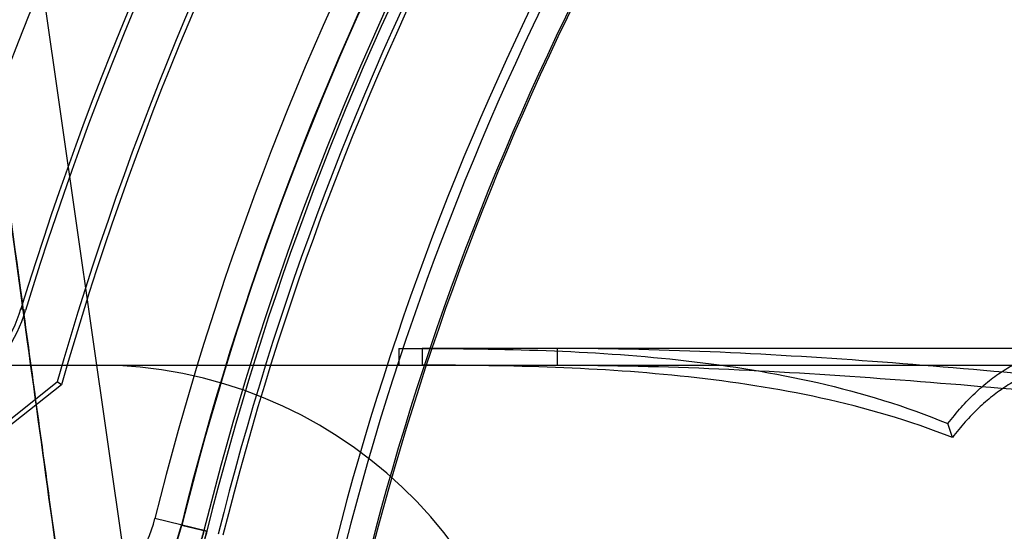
# Model space of a CAD drawing. Header units: millimetres. Extents: x 0 to 297, y 0 to 210.
# Tile 188 of 256: x 56.2078 to 56.3142, y 159.454 to 159.5093. Entities that reach past the tile are written whole.
import ezdxf

# ---------------------------------------------------------------- set-up
doc = ezdxf.new("R2010")
doc.units = ezdxf.units.MM
doc.header["$LTSCALE"] = 16.335
doc.layers.get('0').update_dxf_attribs({"linetype": 'CONTINUOUS'})
for name, color, linetype in [('AXES_REF', 7, 'CONTINUOUS'), ('INTFCLR_1', 7, 'CONTINUOUS'), ('INTFCLR_144815', 7, 'CONTINUOUS'), ('INTFCLR_72935', 7, 'CONTINUOUS')]:
    doc.layers.add(name, color=color, linetype=linetype)

msp = doc.modelspace()

# ---------------------------------------------------------------- linework, layer by layer
at = {"color": 7, "linetype": 'Continuous'}
for radius in [5.8174969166, 5.817, 5.7797484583]:
    msp.add_circle((57.454730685, 154.8339782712), radius, dxfattribs=at)
msp.add_arc((57.454730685, 154.8339782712), 5.76, 278.2771290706, 261.7228709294, dxfattribs=at)
at = {"layer": 'AXES_REF', "color": 9, "linetype": 'Continuous'}
msp.add_circle((57.454730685, 154.8339782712), 5.3067073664, dxfattribs=at)
at = {"layer": 'INTFCLR_1', "color": 9, "linetype": 'Continuous'}
for p, q in [((56.2084149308, 159.4779022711), (56.2079128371, 159.478055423)), ((56.2280011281, 159.4540072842), (56.2223882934, 159.4553995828))]:
    msp.add_line(p, q, dxfattribs=at)
at = {"layer": 'INTFCLR_1', "color": 6, "linetype": 'Continuous'}
for centre, radius, start, end in [((56.5425629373, 159.3759782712), 0.3629299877, 129.3396668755, 163.0369045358), ((56.5425629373, 159.3759782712), 0.3618720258, 129.3995061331, 163.0369045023), ((56.5425629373, 159.3759782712), 0.3498720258, 135.1915361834, 163.0369046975), ((56.5425629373, 159.3759782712), 0.3493470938, 135.258904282, 163.0369045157), ((56.5425629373, 159.3759782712), 0.3596172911, 137.2913519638, 169.1014109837), ((56.5425629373, 159.3759782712), 0.3228243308, 138.8345507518, 166.0686236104), ((56.5425629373, 159.3759782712), 0.3222993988, 138.8345507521, 166.0686233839), ((56.5425629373, 159.3759782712), 0.3102993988, 138.8345507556, 166.0686238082), ((56.5425629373, 159.3759782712), 0.309241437, 138.8345507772, 166.0686236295), ((56.19255351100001, 159.4827404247), 0.0160579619, 308.2901664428, 343.0369006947), ((56.19255351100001, 159.4827404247), 0.0165828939, 308.2901633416, 343.0369046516)]:
    msp.add_arc(centre, radius, start, end, dxfattribs=at)
at = {"layer": 'INTFCLR_1', "color": 9, "linetype": 'Continuous'}
for centre, radius, start, end in [((56.5425629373, 159.3759782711), 0.3626146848, 136.3898582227, 175.7650415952), ((56.5425629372, 159.3759782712), 0.3298780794, 138.8345507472, 166.0686236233), ((56.5425629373, 159.3759782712), 0.3268785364, 138.8345507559, 166.068623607), ((56.5425629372, 159.3759782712), 0.3244156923, 138.8345507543, 166.0686236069), ((56.5425629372, 159.3759782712), 0.3240951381, 138.834550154, 166.0686229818), ((56.5425629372, 159.3759782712), 0.3064862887, 138.8345507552, 166.0686236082), ((56.5425629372, 159.3759782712), 0.3062848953, 138.8345501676, 166.0686229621), ((56.2077791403, 159.459023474), 0.0150519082, 270.0000000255, 346.068623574), ((56.2077791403, 159.459023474), 0.0180514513, 269.9999999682, 346.0686236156)]:
    msp.add_arc(centre, radius, start, end, dxfattribs=at)
for points, knots in [([(56.2280011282, 159.4540072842), (56.2278575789, 159.4534285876), (56.22752946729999, 159.4522966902), (56.2269191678, 159.4506745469), (56.226221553, 159.449170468), (56.2254622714, 159.4477972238), (56.2246652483, 159.4465585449), (56.2236048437, 159.44511733), (56.22225122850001, 159.4435731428), (56.2205809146, 159.4420295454), (56.2184769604, 159.4404254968), (56.21635768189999, 159.4391954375), (56.2142713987, 159.4382904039), (56.21237038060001, 159.4376223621), (56.210094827, 159.4370644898), (56.2074781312, 159.4367544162), (56.2057957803, 159.4367464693), (56.2049887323, 159.4367869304)], [0, 0, 0, 0, 0.0574632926, 0.1134413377, 0.1668813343, 0.2171113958, 0.2645566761, 0.3087359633, 0.3894700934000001, 0.4620266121, 0.5275637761, 0.6441777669, 0.6969842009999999, 0.7465882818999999, 0.8382378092, 0.9221215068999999, 1, 1, 1, 1]), ([(56.2276900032, 159.4540844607), (56.2275657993, 159.4535837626), (56.2272816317, 159.4526045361), (56.2267528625, 159.4512014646), (56.2261479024, 159.4499007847), (56.2252972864, 159.4483673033), (56.2241599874, 159.446718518), (56.2227045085, 159.4450669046), (56.2212562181, 159.4437367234), (56.2194321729, 159.4423569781), (56.2165029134, 159.4406716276), (56.2130892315, 159.4395932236), (56.20992416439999, 159.4392401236), (56.2084741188, 159.439243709), (56.2077791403, 159.4392838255)], [0, 0, 0, 0, 0.057581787, 0.113670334, 0.167208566, 0.2175479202, 0.3092789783, 0.3901305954, 0.4627853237, 0.5284008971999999, 0.645086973, 0.8385561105, 0.9222973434, 1, 1, 1, 1])]:
    msp.add_open_spline(points, degree=3, knots=knots, dxfattribs=at)
at = {"layer": 'INTFCLR_144815', "color": 9, "linetype": 'Continuous'}
for p, q in [((56.1638646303, 159.8370621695), (56.2726714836, 159.0763019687)), ((56.25125462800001, 159.4737782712), (56.25125462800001, 159.4719782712)), ((56.5425629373, 159.4737782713), (56.25125462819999, 159.4737782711)), ((56.2658762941, 159.4719782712), (56.2658762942, 159.4737782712)), ((56.1344541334, 159.4719782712), (56.3251439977, 159.4719782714))]:
    msp.add_line(p, q, dxfattribs=at)
at = {"layer": 'INTFCLR_144815', "color": 6, "linetype": 'Continuous'}
for p, q in [((56.2487613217, 159.4737782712), (56.2487613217, 159.4719782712)), ((56.2487613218, 159.4737782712), (56.25125462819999, 159.4737782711)), ((56.308562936, 159.4641534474), (56.3080704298, 159.4656600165))]:
    msp.add_line(p, q, dxfattribs=at)
msp.add_arc((56.2160580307, 159.4239782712), 0.048, 3.000000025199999, 90.0000000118, dxfattribs=at)
at = {"layer": 'INTFCLR_144815', "color": 7, "linetype": 'Continuous'}
for points, knots in [([(56.1638646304, 159.8370621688), (56.1635061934, 159.8370692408), (56.163448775, 159.8359100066), (56.1633354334, 159.8348995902), (56.1633326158, 159.8335229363), (56.1633522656, 159.8322358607), (56.16339459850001, 159.8309994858), (56.1634511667, 159.8297293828), (56.1635368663, 159.8281574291), (56.1636567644, 159.8262867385), (56.1637849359, 159.82451212), (56.1639070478, 159.8229323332), (56.1640218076, 159.8215132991), (56.1641514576, 159.819976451), (56.1642977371, 159.8183054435), (56.1644628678, 159.8164814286), (56.1646482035, 159.8144986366), (56.16485645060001, 159.812333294), (56.1650931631, 159.8099356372), (56.1653614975, 159.8072862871), (56.1656604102, 159.8044033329), (56.165994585, 159.8012477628), (56.1663827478, 159.7976561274), (56.1668129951, 159.7937537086), (56.1672919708, 159.7894858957), (56.1678290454, 159.7847776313), (56.1684542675, 159.7793845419), (56.1691597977, 159.7733927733), (56.16996331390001, 159.766665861), (56.1708738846, 159.759146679), (56.1719271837, 159.7505630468), (56.1731239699, 159.7409307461), (56.174490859, 159.7300572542), (56.1760418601, 159.7178529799), (56.17775686, 159.7044944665), (56.1796343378, 159.6900026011), (56.1816418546, 159.6746325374), (56.1837950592, 159.6582669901), (56.1860616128, 159.6411520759), (56.1884355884, 159.6233305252), (56.1909022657, 159.6049092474), (56.1934800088, 159.5857485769), (56.1961857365, 159.5657229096), (56.1990009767, 159.5449697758), (56.2018879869, 159.5237653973), (56.2048353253, 159.5021897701), (56.2078683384, 159.4800552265), (56.2110321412, 159.4570334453), (56.2131893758, 159.4413800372), (56.2142955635, 159.4333639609)], [0, 0, 0, 0, 0.0026421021, 0.0054442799, 0.0088551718, 0.0123243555, 0.0150581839, 0.0179445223, 0.0217014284, 0.0266572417, 0.031760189, 0.0348135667, 0.0383346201, 0.0422522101, 0.046179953, 0.0506965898, 0.0557496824, 0.06085629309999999, 0.0667282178, 0.0735056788, 0.0804811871, 0.0880887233, 0.096891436, 0.1071047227, 0.1170227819, 0.1285415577, 0.1420284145, 0.1570346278, 0.1730043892, 0.1919564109, 0.2128538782, 0.2367380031, 0.2634897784, 0.2936193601, 0.3274037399, 0.3627465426, 0.4013131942, 0.4416392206, 0.4843958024, 0.5285469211, 0.5741395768, 0.6213675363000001, 0.6710282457, 0.7230645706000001, 0.7757135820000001, 0.8287407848, 0.8835481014, 0.9403637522, 1, 1, 1, 1]), ([(56.2142955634, 159.4333639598), (56.2132876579, 159.44066535), (56.2113979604, 159.4543774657), (56.2087373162, 159.4737228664), (56.2063988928, 159.4907655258), (56.20433153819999, 159.5058649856), (56.2024905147, 159.5193389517), (56.2008481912, 159.5313818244), (56.1993640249, 159.5422841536), (56.1980055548, 159.5522807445), (56.1967655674, 159.561421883), (56.1956508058, 159.5696539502), (56.194665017, 159.5769450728), (56.19378611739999, 159.5834548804), (56.1930015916, 159.5892736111), (56.1923037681, 159.5944565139), (56.1916816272, 159.599082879), (56.1911232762, 159.6032394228), (56.19062563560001, 159.6069476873), (56.1901733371, 159.6103210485), (56.1897695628, 159.6133349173), (56.1894083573, 159.6160330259), (56.1890811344, 159.6184788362), (56.1887841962, 159.6206995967), (56.1885132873, 159.622726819), (56.1882690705, 159.6245551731), (56.18804554, 159.6262294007), (56.18784071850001, 159.6277641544), (56.1876536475, 159.6291664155), (56.1874760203, 159.6304983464), (56.1872757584, 159.6320005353), (56.1870710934, 159.6335363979), (56.1869262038, 159.6346241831), (56.1868610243, 159.6351137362)], [0, 0, 0, 0, 0.1086009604, 0.2039477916, 0.2877238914, 0.3620651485, 0.4285031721, 0.4880977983, 0.5411506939, 0.5906228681, 0.6367442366, 0.6770723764, 0.71302358, 0.7451511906, 0.7738599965, 0.7995341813, 0.8222066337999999, 0.8426397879, 0.8613279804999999, 0.8773350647, 0.892788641, 0.9061319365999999, 0.9174444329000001, 0.9291470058, 0.9391444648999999, 0.9475796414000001, 0.9563257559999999, 0.9640319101, 0.9703936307, 0.9771701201, 0.9838307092, 0.9927231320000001, 1, 1, 1, 1])]:
    msp.add_open_spline(points, degree=3, knots=knots, dxfattribs=at)
at = {"layer": 'INTFCLR_144815', "color": 6, "linetype": 'Continuous'}
for points, knots in [([(56.25125462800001, 159.4737782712), (56.25601827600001, 159.473772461), (56.26555409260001, 159.473648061), (56.2798490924, 159.4726602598), (56.2941866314, 159.470382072), (56.30349593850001, 159.4675464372), (56.3080704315, 159.4656600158)], [0, 0, 0, 0, 0.2476832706, 0.4951751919, 0.7442422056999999, 1, 1, 1, 1]), ([(56.3359431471, 159.4691161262), (56.3301270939, 159.4696894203), (56.3184882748, 159.4708397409), (56.3010034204, 159.4723641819), (56.2834631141, 159.473476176), (56.2717441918, 159.4737781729), (56.2658762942, 159.4737782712)], [0, 0, 0, 0, 0.2495910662, 0.4994364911, 0.7495091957, 1, 1, 1, 1]), ([(56.308070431, 159.465660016), (56.3085298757, 159.4662607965), (56.30946532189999, 159.4674007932), (56.3109616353, 159.4689552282), (56.31250717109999, 159.470303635), (56.3140956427, 159.471441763), (56.315721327, 159.4723634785), (56.316844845, 159.4728372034), (56.31740793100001, 159.4730341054)], [0, 0, 0, 0, 0.1881234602, 0.3664007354, 0.5360715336, 0.6975879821, 0.8516252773, 1, 1, 1, 1]), ([(56.3085629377, 159.4641534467), (56.3039375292, 159.4659739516), (56.2945354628, 159.4687094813), (56.2800837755, 159.4709006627), (56.2656705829, 159.4718526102), (56.2560567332, 159.4719727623), (56.25125462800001, 159.4719782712)], [0, 0, 0, 0, 0.2551578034, 0.5043551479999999, 0.7521427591, 1, 1, 1, 1]), ([(56.2658762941, 159.4719782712), (56.2716972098, 159.4719780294), (56.2833322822, 159.4716865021), (56.3007627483, 159.4706142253), (56.3181680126, 159.4691447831), (56.32976383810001, 159.4680366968), (56.3355629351, 159.4674846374)], [0, 0, 0, 0, 0.2498861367, 0.499769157, 0.7498206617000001, 1, 1, 1, 1]), ([(56.3175629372, 159.4712610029), (56.31701963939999, 159.4710710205), (56.3159358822, 159.4706139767), (56.3143681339, 159.4697248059), (56.3128368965, 159.4686273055), (56.31134758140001, 159.4673275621), (56.3099062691, 159.4658299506), (56.3090053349, 159.4647319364), (56.3085629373, 159.4641534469)], [0, 0, 0, 0, 0.1485290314, 0.3026555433, 0.4642103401, 0.6338679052, 0.8120636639, 1, 1, 1, 1])]:
    msp.add_open_spline(points, degree=3, knots=knots, dxfattribs=at)
at = {"layer": 'INTFCLR_72935', "color": 6, "linetype": 'Continuous'}
for p, q in [((56.16782787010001, 159.4352912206), (56.2118393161, 159.4701581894)), ((56.212297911, 159.4698517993), (56.1681823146, 159.4349023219)), ((56.2122979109, 159.4698517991), (56.2118393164, 159.4701581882))]:
    msp.add_line(p, q, dxfattribs=at)
at = {"layer": 'INTFCLR_72935', "color": 9, "linetype": 'Continuous'}
msp.add_line((56.2252496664, 159.4546898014), (56.2280011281, 159.4540072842), dxfattribs=at)
at = {"layer": 'INTFCLR_72935', "color": 6, "linetype": 'Continuous'}
for centre, radius, start, end in [((56.5425629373, 159.3759782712), 0.3629299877, 129.3396669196, 163.123559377), ((56.5425629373, 159.3759782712), 0.3618720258, 129.3995061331, 163.1759166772), ((56.5425629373, 159.3759782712), 0.3624833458, 136.3700789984, 170.0609962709), ((56.5425629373, 159.3759782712), 0.3438720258, 136.3010564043, 164.1046765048), ((56.5425629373, 159.3759782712), 0.3433470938, 136.4414811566, 164.1328906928), ((56.5425629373, 159.3759782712), 0.3269299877, 138.8345507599, 166.068623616), ((56.5425629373, 159.3759782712), 0.3228243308, 138.8345507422, 166.0686236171), ((56.5425629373, 159.3759782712), 0.3222993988, 138.8345507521, 166.0686233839), ((56.5425629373, 159.3759782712), 0.3102993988, 138.8345507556, 166.0686238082), ((56.5425629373, 159.3759782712), 0.309241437, 138.8345507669, 166.0686236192), ((56.2077791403, 159.459023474), 0.018, 270.0000001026, 346.0686236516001)]:
    msp.add_arc(centre, radius, start, end, dxfattribs=at)
at = {"layer": 'INTFCLR_72935', "color": 9, "linetype": 'Continuous'}
for centre, radius, start, end in [((56.5425629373, 159.3759782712), 0.3244156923, 138.8345507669, 166.0686236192), ((56.5425629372, 159.3759782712), 0.3240951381, 138.8345501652, 166.0686229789), ((56.5425629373, 159.3759782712), 0.3064862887, 138.8345507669, 166.0686236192), ((56.5425629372, 159.3759782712), 0.3062848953, 138.8345501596, 166.0686229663)]:
    msp.add_arc(centre, radius, start, end, dxfattribs=at)
for points, knots in [([(56.2049887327, 159.4367869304), (56.20579611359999, 159.4367464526), (56.20747972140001, 159.4367544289), (56.2100993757, 159.4370652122), (56.21237898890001, 159.4376244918), (56.2142830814, 159.4382953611), (56.21579741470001, 159.4389529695), (56.21735852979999, 159.439775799), (56.2189604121, 159.44079279), (56.2205945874, 159.4420415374), (56.2222525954, 159.4435757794), (56.22359848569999, 159.4451097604), (56.22465729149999, 159.4465468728), (56.2254577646, 159.4477895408), (56.2262184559, 159.4491641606), (56.2269160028, 159.4506672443), (56.2275272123, 159.4522904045), (56.2278563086, 159.4534234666), (56.2280011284, 159.454007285)], [0, 0, 0, 0, 0.07790330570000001, 0.1618667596, 0.2536806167, 0.3034199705, 0.3562896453, 0.4126322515, 0.4733102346, 0.5389302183, 0.6105590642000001, 0.6906636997, 0.7351564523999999, 0.7824908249, 0.8330084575, 0.8864378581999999, 0.9420335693, 1, 1, 1, 1]), ([(56.2077791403, 159.4392838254), (56.2084744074, 159.4392436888), (56.20992525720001, 159.4392399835), (56.2121856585, 159.439493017), (56.2146155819, 159.4400737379), (56.2167172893, 159.4408893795), (56.21846365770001, 159.441799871), (56.2198517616, 159.4426729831), (56.2212680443, 159.4437471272), (56.22270604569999, 159.4450694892), (56.2241541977, 159.4467115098), (56.225291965, 159.4483584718), (56.2261452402, 159.4498953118), (56.2267500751, 159.451195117), (56.22727975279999, 159.4525991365), (56.2275647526, 159.4535793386), (56.2276900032, 159.4540844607)], [0, 0, 0, 0, 0.0776932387, 0.1614781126, 0.2531769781, 0.3556645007, 0.4120461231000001, 0.4727051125, 0.5383851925, 0.6100802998, 0.6902901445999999, 0.7821567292, 0.8327428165, 0.8862635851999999, 0.9419419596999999, 1, 1, 1, 1])]:
    msp.add_open_spline(points, degree=3, knots=knots, dxfattribs=at)

doc.saveas('drawing.dxf')
